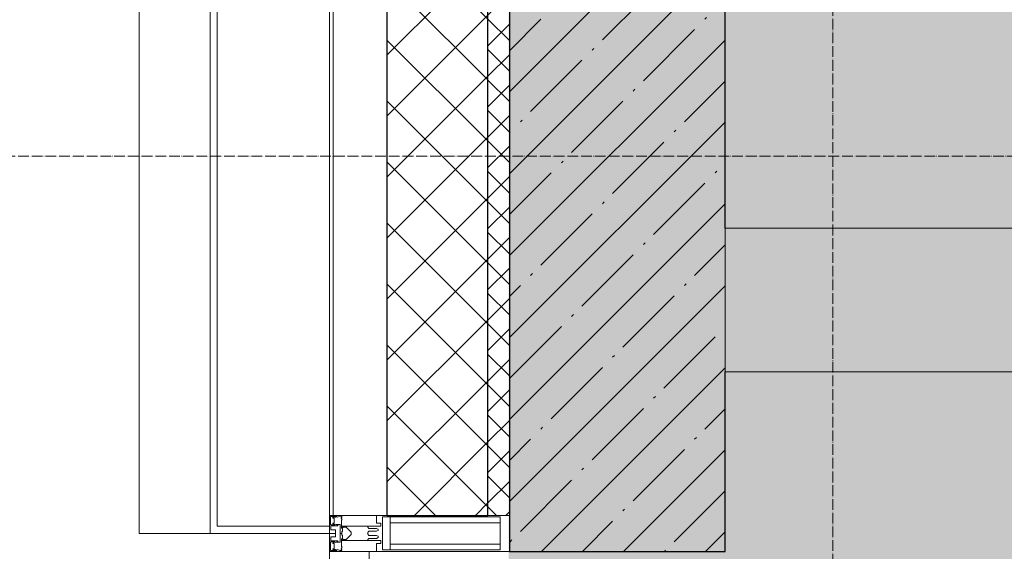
# Model space of a CAD drawing. Header units: millimetres. Extents: x -531352 to 178656, y -69521 to 326874.
# Tile 126 of 256: x -193434 to -192065, y 293187 to 293927. Entities that reach past the tile are written whole.
import ezdxf
from ezdxf import colors
from ezdxf.entities.mleader import LeaderData, LeaderLine
from ezdxf.math import Vec2, Vec3

# ---------------------------------------------------------------- set-up
doc = ezdxf.new("R2010")
doc.units = ezdxf.units.MM
doc.linetypes.add('-D1d1-15x02', pattern=[19, 15, -2, 0, -2])
for name, color, linetype, lineweight in [('_0', 7, 'Continuous', 13), ('A-COLS', 7, 'Continuous', 5), ('A-GLAZ-CURT', 8, 'Continuous', 5), ('A-GLAZ-CWMG', 8, 'Continuous', 5), ('A-WALL', 7, 'Continuous', 5), ('A-WALL-FNSH', 8, 'Continuous', 5), ('dim_pot', 183, 'Continuous', 9), ('I-WALL', 7, 'Continuous', 5), ('S-COLS', 7, 'Continuous', 5), ('S-GRID', 7, 'Continuous', 5), ('Элементы узлов', 7, 'Continuous', 5)]:
    doc.layers.add(name, color=color, linetype=linetype, lineweight=lineweight)
doc.styles.add('In tre', font='isocpeur.ttf', dxfattribs={"width": 0.8, "oblique": 10})

# ---------------------------------------------------------------- blocks, each defined once
blk = doc.blocks.new('System Panel - A_PAN_Glass-5023311-50_AS_M_L23')
at = {"layer": 'A-GLAZ-CURT'}
for p, q in [((910, 55), (-910, 55)), ((-910, 55), (-910, 0)), ((-910, 0), (910, 0))]:
    blk.add_line(p, q, dxfattribs=at)
blk = doc.blocks.new('Rectangular Mullion - 50Wx250H-2623690-50_AS_m_L23')
at = {"layer": 'Элементы узлов'}
for p, q in [((-25, 65.2), (-25, 250)), ((-25, 250), (0, 250)), ((25, 250), (0, 250)), ((25, 65.2), (25, 250)), ((-23, 237.3), (0, 237.3)), ((-23, 237.3), (-23, 73.6)), ((-14.9, 84), (-14.9, 237.3)), ((23, 237.3), (0, 237.3)), ((14.9, 84), (14.9, 237.3)), ((23, 237.3), (23, 73.6)), ((0, 84), (-23, 84)), ((0, 84), (23, 84)), ((-0.5, 73.6), (-23, 73.6)), ((-14, 71.3), (-14, 65.2)), ((-10, 71.3), (-14, 71.3)), ((-10, 53), (-10, 71.3)), ((0.5, 73.6), (23, 73.6)), ((10, 71.3), (14, 71.3)), ((10, 53), (10, 71.3)), ((14, 71.3), (14, 65.2)), ((-14, 65.2), (-25, 65.2)), ((-7, 65.2), (-5.9, 67.3)), ((-7, 65.2), (-7, 54.7)), ((-4.1, 67.3), (-5.9, 67.3)), ((-4.1, 67.3), (-2.9, 65.1)), ((-2.9, 65.1), (-2.9, 54.6)), ((4.1, 67.3), (2.9, 65.1)), ((2.9, 65.1), (2.9, 54.6)), ((4.1, 67.3), (5.9, 67.3)), ((7, 65.2), (5.9, 67.3)), ((7, 65.2), (7, 54.7)), ((14, 65.2), (25, 65.2)), ((-8.7, 53), (-10, 53)), ((-10, 53), (-10, 17)), ((-8.7, 53), (-7, 54.7)), ((-1.3, 53), (-2.9, 54.6)), ((0, 53), (-1.3, 53)), ((0, 53), (1.3, 53)), ((1.3, 53), (2.9, 54.6)), ((8.7, 53), (7, 54.7)), ((8.7, 53), (10, 53)), ((10, 53), (10, 17)), ((-8.5, 23), (-1.5, 30)), ((-1.5, 30), (0, 30)), ((1.5, 30), (0, 30)), ((8.5, 23), (1.5, 30)), ((-23.8, 14.6), (-25, 14.2)), ((-25, 0), (-25, 14.2)), ((-22.3, 17), (-23.8, 17)), ((-23.8, 17), (-23.8, 14.6)), ((-22.5, 10.6), (-23.8, 14.6)), ((-22.3, 17), (-22.3, 16)), ((-22.3, 16), (-21.3, 16)), ((-19, 17.6), (-21.3, 16)), ((-18.4, 16.6), (-19, 17.6)), ((-7.4, 16.6), (-18.4, 16.6)), ((-12.2, 9), (-12.2, 14.8)), ((-12.2, 14.8), (0, 14.8)), ((-10, 17), (-7.5, 17)), ((-8.5, 18.5), (-8.5, 23)), ((-7.5, 18.5), (-8.5, 18.5)), ((-7.5, 17), (-7.5, 18.5)), ((-7.4, 18), (-7.4, 16.6)), ((-2.6, 18), (-7.4, 18)), ((-2.6, 18), (-2.6, 16.8)), ((-2.6, 16.8), (0, 16.8)), ((2.6, 16.8), (0, 16.8)), ((0, 14.8), (0, 16.8)), ((0, 14.8), (0, 16.8)), ((12.2, 14.8), (0, 14.8)), ((2.6, 18), (2.6, 16.8)), ((2.6, 18), (7.4, 18)), ((7.4, 18), (7.4, 16.6)), ((7.4, 16.6), (18.4, 16.6)), ((7.5, 18.5), (8.5, 18.5)), ((7.5, 17), (7.5, 18.5)), ((10, 17), (7.5, 17)), ((8.5, 18.5), (8.5, 23)), ((12.2, 9), (12.2, 14.8)), ((18.4, 16.6), (19, 17.6)), ((19, 17.6), (21.3, 16)), ((22.3, 16), (21.3, 16)), ((22.3, 17), (22.3, 16)), ((22.3, 17), (23.8, 17)), ((22.5, 10.6), (23.8, 14.6)), ((23.8, 17), (23.8, 14.6)), ((23.8, 14.6), (25, 14.2)), ((25, 0), (25, 14.2)), ((-22.5, 10.6), (-23.7, 9.9)), ((-23.7, 1.3), (-23.7, 9.9)), ((-23.7, 1.3), (-11.8, 1.3)), ((-23.2, 10.2), (-22.5, 8)), ((-22.5, 8), (-22.5, 4.5)), ((-21.3, 4.5), (-22.5, 4.5)), ((-21.3, 4.5), (-21.3, 6.5)), ((-21.3, 6.5), (-14.2, 6.5)), ((-14.2, 6.5), (-14.2, 4.5)), ((-13.2, 4.5), (-14.2, 4.5)), ((-13.2, 4.5), (-12.2, 7.2)), ((-12.7, 7.6), (-11.3, 11.4)), ((-12.7, 7.6), (-11.8, 6.9)), ((-11.8, 1.3), (-11.8, 6.9)), ((-10.5, 11.2), (-11.3, 11.4)), ((-10.5, 1.5), (-10.5, 11.2)), ((-4.8, 1.5), (-10.5, 1.5)), ((0, 8), (-4.8, 8)), ((-4.8, 1.5), (-4.8, 8)), ((0, 0), (0, 8)), ((0, 8), (4.8, 8)), ((0, 0), (0, 8)), ((4.8, 1.5), (4.8, 8)), ((4.8, 1.5), (10.5, 1.5)), ((10.5, 11.2), (11.3, 11.4)), ((10.5, 1.5), (10.5, 11.2)), ((12.7, 7.6), (11.3, 11.4)), ((12.7, 7.6), (11.8, 6.9)), ((11.8, 1.3), (11.8, 6.9)), ((23.7, 1.3), (11.8, 1.3)), ((13.2, 4.5), (12.2, 7.2)), ((13.2, 4.5), (14.2, 4.5)), ((21.3, 6.5), (14.2, 6.5)), ((14.2, 6.5), (14.2, 4.5)), ((21.3, 4.5), (21.3, 6.5)), ((21.3, 4.5), (22.5, 4.5)), ((22.5, 10.6), (23.7, 9.9)), ((23.2, 10.2), (22.5, 8)), ((22.5, 8), (22.5, 4.5)), ((23.7, 1.3), (23.7, 9.9)), ((-25, 0), (0, 0)), ((25, 0), (0, 0))]:
    blk.add_line(p, q, dxfattribs=at)
for centre, start, end in [((-0.5, 73.1), 360, 90), ((0.5, 73.1), 90, 180)]:
    blk.add_arc(centre, 0.5, start, end, dxfattribs=at)
blk = doc.blocks.new('Rectangular Mullion - R_StandardFrame_50Wx250H-4037282-50_AS_M_L23')
at = {"layer": 'A-GLAZ-CWMG', "lineweight": 9}
for p, q in [((-25, -250), (-25, 0)), ((-25, 0), (25, 0)), ((25, 0), (25, -250)), ((25, -250), (-25, -250))]:
    blk.add_line(p, q, dxfattribs=at)
blk = doc.blocks.new('RST_AR_KMN_R22_B3_FCD_rvt-1-50_AS_M_L23')
at = {"layer": 'A-WALL'}
h = blk.add_hatch(dxfattribs=at)
h.set_pattern_fill('FP_7', color=256, style=0, pattern_type=2)
h.set_pattern_definition([(45, (0, 0), (-42.4264, 42.4264), []), (135, (0, 0), (-42.4264, -42.4264), [])])
h.paths.add_polyline_path([(-670, 7350), (-530, 7350), (-530, 8400), (-670, 8400), (-670, 7980.9)])
h = blk.add_hatch(dxfattribs=at)
h.set_pattern_fill('FP_6', color=256, style=0, pattern_type=2)
h.set_pattern_definition([(45, (0, 0), (-21.2132, 21.2132), []), (135, (0, 0), (-21.2132, -21.2132), [])])
h.paths.add_polyline_path([(-500, 7350), (-500, 8400), (-530, 8400), (-530, 7350)])
at = {"layer": 'A-COLS'}
for p in [(-1014.9, 8425), (-916.3, 7325)]:
    blk.add_line(p, (-1014.9, 7325), dxfattribs=at)
at = {"layer": 'A-COLS', "lineweight": 18}
for p, q in [((-916.3, 8425), (-916.3, 7325)), ((-906.3, 7335), (-906.3, 8415)), ((-750, 7335), (-906.3, 7335)), ((-750, 7325), (-750, 7335)), ((-916.3, 7325), (-750, 7325))]:
    blk.add_line(p, q, dxfattribs=at)
at = {"layer": 'A-WALL'}
for p, q in [((-745, 7350), (-745, 8400)), ((-500, 7350), (-500, 8400)), ((-745, 7350), (-670, 7350)), ((-530, 7350), (-500, 7350))]:
    blk.add_line(p, q, dxfattribs=at)
at = {"layer": 'A-WALL', "lineweight": 25}
for p, q in [((-670, 7350), (-670, 8400)), ((-530, 7350), (-530, 8400)), ((-670, 7350), (-530, 7350))]:
    blk.add_line(p, q, dxfattribs=at)
at = {"layer": 'A-WALL-FNSH'}
for p, q in [((-750, 8400), (-750, 7350)), ((-750, 7350), (-745, 7350))]:
    blk.add_line(p, q, dxfattribs=at)
at = {"layer": 'A-GLAZ-CURT', "lineweight": 5, "rotation": 269.9999999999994}
blk.add_blockref('System Panel - A_PAN_Glass-5023311-50_AS_M_L23', (-750, 6390), dxfattribs=at)
at = {"layer": 'A-GLAZ-CWMG', "lineweight": 5, "rotation": 269.9999999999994}
blk.add_blockref('Rectangular Mullion - 50Wx250H-2623690-50_AS_m_L23', (-750, 7325), dxfattribs=at)
at = {"layer": 'A-GLAZ-CWMG', "lineweight": 5, "extrusion": (0, 0, -1), "rotation": 270.0000000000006}
blk.add_blockref('Rectangular Mullion - R_StandardFrame_50Wx250H-4037282-50_AS_M_L23', (750, 7325), dxfattribs=at)

msp = doc.modelspace()

# ---------------------------------------------------------------- hatches: boundary and pattern name
at = {"layer": '_0', "transparency": 33554534}
h = msp.add_hatch(color=252, dxfattribs=at)
h.dxf.hatch_style = 1
h.paths.add_polyline_path([(-154802.1, 285385.8), (-192753.7, 285385.8), (-192753.7, 315337.4), (-154802.1, 315337.4)])
h.paths.add_polyline_path([(-161802.9, 295886.6), (-161802.9, 295486.6), (-161302.9, 295486.6), (-161302.9, 292636.6), (-163402.9, 292636.6), (-163402.9, 293836.6), (-183902.9, 293836.6), (-183902.9, 292636.6), (-186502.9, 292636.6), (-186502.9, 295036.6), (-186002.9, 295036.6), (-186002.9, 295886.6), (-183902.9, 295886.6), (-183902.9, 299936.6), (-179002.9, 299936.6), (-179002.9, 298436.6), (-177402.9, 298436.6), (-177402.9, 304836.6), (-185752.9, 304836.6), (-185752.9, 306636.6), (-185753.5, 306636.6), (-185753.5, 306836.6), (-183902.9, 306836.6), (-183902.9, 306886.6), (-163952.9, 306886.6), (-163952.9, 308636.6), (-160672.9, 308636.6), (-160672.9, 306636.6), (-161752.9, 306636.6), (-161752.9, 304836.6), (-169802.9, 304836.6), (-169802.9, 295886.6)], flags=16)
at = {"layer": 'I-WALL'}
h = msp.add_hatch(dxfattribs=at)
h.set_pattern_fill('FP_43', color=256, style=0, pattern_type=2)
h.set_pattern_definition([(45, (-192252.93, 285886.61), (-75.4342, 75.4342), [106.68, -17.78, 3.556, -17.78]), (45, (-192252.93, 285962), (-75.4342, 75.4342), []), (50, (-192252.93, 285886.61), (127.5292, -11.1576), [13.335, -146.685]), (355, (-192252.93, 285886.61), (-24.6697, 133.74), [10.668, -117.348]), (100.451, (-192242.31, 285885.68), (102.8597, 122.5818), [11.333, -124.663]), (46.184, (-192252.93, 285922.17), (189.7552, -29.4304), [20.002, -220.027]), (96.636, (-192237.12, 285919.72), (166.1822, 173.1996), [17, -186.995]), (351.184, (-192252.93, 285922.17), (166.184, 173.1976), [16.002, -176.022]), (21, (-192235.15, 285913.28), (106.1303, -71.586), [13.335, -146.685]), (326, (-192235.15, 285913.28), (43.2619, 128.9318), [10.668, -117.348]), (71.451, (-192226.31, 285907.32), (149.392, 57.345), [11.333, -124.663]), (37.5, (-192252.935, 285886.614), (2.16223, 59.18836), [3.353, -112.573, 3.353, -115.773, -117.792]), (37.5, (-192252.935, 285886.614), (2.16223, 59.18836), [-235.052, 3.353, -114.44]), (7.5, (-192252.935, 285886.614), (46.77386, 70.12615), [3.353, -64.567, 3.353, -109.906, -44.894]), (7.5, (-192252.935, 285886.614), (46.77386, 70.12615), [-181.178, 3.353, -41.542]), (327.5, (-192292.584, 285886.614), (94.91367, -4.0101), [3.353, -41.097, 3.353, -135.331, -184.023]), (327.5, (-192292.584, 285886.614), (94.91367, -4.0101), [-183.134, 3.353, -180.67]), (317.5, (-192310.36, 285886.61), (103.6906, 17.7988), [3.353, -54.432, 3.353, -88.748, -130.683]), (317.5, (-192310.36, 285886.61), (103.6906, 17.7988), [-149.885, 3.353, -127.33])])
h.paths.add_polyline_path([(-186502.9, 293436.6), (-186502.9, 293636.6), (-188052.9, 293636.6), (-188052.9, 293436.6), (-187098.8, 293436.6)])
h.paths.add_polyline_path([(-188352.9, 293436.6), (-188352.9, 293636.6), (-192452.9, 293636.6), (-192452.9, 293436.6), (-189413.7, 293436.6)])
at = {"layer": 'S-COLS'}
h = msp.add_hatch(dxfattribs=at)
h.set_pattern_fill('FP_1', color=256, style=0, pattern_type=2)
h.set_pattern_definition([(45, (-192252.935, 285886.614), (-57.0246, 57.0246), []), (45, (-192195.91, 285886.614), (-57.0246, 57.0246), [100.806, -20.161, 3.353, -16.808])])
h.paths.add_polyline_path([(-192752.9, 293186.6), (-192452.9, 293186.6), (-192452.9, 294286.6), (-192752.9, 294286.6), (-192752.9, 293867.5)])

# ---------------------------------------------------------------- linework, layer by layer
at = {"layer": 'A-WALL', "lineweight": 9}
for p, q in [((-188352.9, 293636.6), (-192452.9, 293636.6)), ((-192452.9, 293436.6), (-188352.9, 293436.6))]:
    msp.add_line(p, q, dxfattribs=at)
at = {"layer": 'A-WALL'}
msp.add_line((-192452.9, 293636.6), (-192452.9, 293436.6), dxfattribs=at)
at = {"layer": 'S-COLS', "lineweight": 25}
for p, q in [((-192752.9, 294286.6), (-192752.9, 293186.6)), ((-192452.9, 293636.6), (-192452.9, 294286.6)), ((-192452.9, 293186.6), (-192452.9, 293436.6)), ((-192752.9, 293186.6), (-192452.9, 293186.6))]:
    msp.add_line(p, q, dxfattribs=at)
at = {"layer": 'S-COLS'}
msp.add_line((-192452.9, 293436.6), (-192452.9, 293636.6), dxfattribs=at)
at = {"layer": 'S-GRID', "linetype": '-D1d1-15x02'}
for p, q in [((-192302.9, 283140.5), (-192302.9, 316532)), ((-195212.6, 293736.6), (-153233, 293736.6))]:
    msp.add_line(p, q, dxfattribs=at)

# ---------------------------------------------------------------- block references
at = {"lineweight": 5}
msp.add_blockref('RST_AR_KMN_R22_B3_FCD_rvt-1-50_AS_M_L23', (-192252.9, 285886.6), dxfattribs=at)

# ---------------------------------------------------------------- next in the draw order: leaders
at = {"layer": 'dim_pot', "color": 0, "linetype": 'ByBlock'}
ml = msp.add_multileader_mtext('Standard', dxfattribs=at)
ml.set_content('Подвесной потолок ГКЛ', style='In tre')
ml.set_leader_properties()
ml.build(insert=Vec2(0, 0))
ml.multileader.update_dxf_attribs({"text_left_attachment_type": 6, "text_right_attachment_type": 6, "dogleg_length": 1, "arrow_head_size": 0, "scale": 50})
ctx = ml.context
ctx.base_point, ctx.scale, ctx.char_height, ctx.arrow_head_size, ctx.landing_gap_size, ctx.plane_origin = Vec3(-108245.6, 292512.3), 50, 200, 0, 4.5, Vec3(-117184.3, 297352.2)
ctx.left_attachment, ctx.right_attachment, ctx.text_align_type = 6, 6, 2
notes = []
notes.append((ctx, [(0, (1, 1, 0), (-108295.6, 292512.3), (1, 0), 50, [(1, [(-109124.6, 296149.9)], 0, [])])]))
ctx.mtext.insert, ctx.mtext.width, ctx.mtext.defined_height, ctx.mtext.alignment, ctx.mtext.flow_direction = Vec3(-105853.8, 292752.3), 2609.327, 696.6, 3, 5
ctx.mtext.has_bg_fill, ctx.mtext.bg_color, ctx.mtext.bg_scale_factor, ctx.mtext.bg_transparency, ctx.mtext.use_window_bg_color = 1, -1027028792, 1.5, 0, 1
for ctx, leaders in notes:
    for number, flags, end, landing, length, lines in leaders:
        leader = LeaderData()
        leader.index, (leader.has_last_leader_line, leader.has_dogleg_vector, leader.attachment_direction) = number, flags
        leader.last_leader_point, leader.dogleg_vector, leader.dogleg_length = Vec3(end), Vec3(landing), length
        for number, points, colour, breaks in lines:
            line = LeaderLine()
            line.index, line.vertices, line.color, line.breaks = number, Vec3.list(points), colors.encode_raw_color(colour), breaks
            leader.lines.append(line)
        ctx.leaders.append(leader)

# ---------------------------------------------------------------- next in the draw order: leaders
ml = msp.add_multileader_mtext('Standard', dxfattribs=at)
ml.set_content('Лючок 500х500 для обслуживания модулей управления клапанами, расположение уточнить по месту', style='In tre')
ml.set_leader_properties()
ml.build(insert=Vec2(0, 0))
ml.multileader.update_dxf_attribs({"text_left_attachment_type": 6, "text_right_attachment_type": 6, "dogleg_length": 1, "arrow_head_size": 0, "scale": 50})
ctx = ml.context
ctx.base_point, ctx.scale, ctx.char_height, ctx.arrow_head_size, ctx.landing_gap_size, ctx.plane_origin = Vec3(-114693.5, 292231.1), 50, 200, 0, 4.5, Vec3(-111328.5, 297348.5)
ctx.left_attachment, ctx.right_attachment, ctx.text_align_type = 6, 6, 2
notes = []
notes.append((ctx, [(1, (1, 1, 0), (-111116.8, 292231.1), (-1, 0), 50, [(1, [(-110235.4, 296136.6)], 0, [])])]))
ctx.mtext.insert, ctx.mtext.width, ctx.mtext.defined_height, ctx.mtext.alignment, ctx.mtext.flow_direction = Vec3(-111171.3, 292491.1), 3637.528, 407.5, 3, 5
ctx.mtext.has_bg_fill, ctx.mtext.bg_color, ctx.mtext.bg_scale_factor, ctx.mtext.bg_transparency, ctx.mtext.use_window_bg_color = 1, -1027028792, 1.5, 0, 1
for ctx, leaders in notes:
    for number, flags, end, landing, length, lines in leaders:
        leader = LeaderData()
        leader.index, (leader.has_last_leader_line, leader.has_dogleg_vector, leader.attachment_direction) = number, flags
        leader.last_leader_point, leader.dogleg_vector, leader.dogleg_length = Vec3(end), Vec3(landing), length
        for number, points, colour, breaks in lines:
            line = LeaderLine()
            line.index, line.vertices, line.color, line.breaks = number, Vec3.list(points), colors.encode_raw_color(colour), breaks
            leader.lines.append(line)
        ctx.leaders.append(leader)

# ---------------------------------------------------------------- next in the draw order: leaders
ml = msp.add_multileader_mtext('Standard', dxfattribs=at)
ml.set_content('Подвесной потолок ГКЛ', style='In tre')
ml.set_leader_properties()
ml.build(insert=Vec2(0, 0))
ml.multileader.update_dxf_attribs({"text_left_attachment_type": 6, "text_right_attachment_type": 6, "dogleg_length": 1, "arrow_head_size": 0, "scale": 50})
ctx = ml.context
ctx.base_point, ctx.scale, ctx.char_height, ctx.arrow_head_size, ctx.landing_gap_size, ctx.plane_origin = Vec3(-172363.3, 292512.3), 50, 200, 0, 4.5, Vec3(-181302, 297352.2)
ctx.left_attachment, ctx.right_attachment, ctx.text_align_type = 6, 6, 2
notes = []
notes.append((ctx, [(0, (1, 1, 0), (-172413.3, 292512.3), (1, 0), 50, [(1, [(-173242.3, 296149.9)], 0, [])])]))
ctx.mtext.insert, ctx.mtext.width, ctx.mtext.defined_height, ctx.mtext.alignment, ctx.mtext.flow_direction = Vec3(-169971.5, 292752.3), 2609.327, 696.6, 3, 5
ctx.mtext.has_bg_fill, ctx.mtext.bg_color, ctx.mtext.bg_scale_factor, ctx.mtext.bg_transparency, ctx.mtext.use_window_bg_color = 1, -1027028792, 1.5, 0, 1
for ctx, leaders in notes:
    for number, flags, end, landing, length, lines in leaders:
        leader = LeaderData()
        leader.index, (leader.has_last_leader_line, leader.has_dogleg_vector, leader.attachment_direction) = number, flags
        leader.last_leader_point, leader.dogleg_vector, leader.dogleg_length = Vec3(end), Vec3(landing), length
        for number, points, colour, breaks in lines:
            line = LeaderLine()
            line.index, line.vertices, line.color, line.breaks = number, Vec3.list(points), colors.encode_raw_color(colour), breaks
            leader.lines.append(line)
        ctx.leaders.append(leader)

# ---------------------------------------------------------------- next in the draw order: leaders
ml = msp.add_multileader_mtext('Standard', dxfattribs=at)
ml.set_content('Лючок 500х500 для обслуживания модулей управления клапанами, расположение уточнить по месту', style='In tre')
ml.set_leader_properties()
ml.build(insert=Vec2(0, 0))
ml.multileader.update_dxf_attribs({"text_left_attachment_type": 6, "text_right_attachment_type": 6, "dogleg_length": 1, "arrow_head_size": 0, "scale": 50})
ctx = ml.context
ctx.base_point, ctx.scale, ctx.char_height, ctx.arrow_head_size, ctx.landing_gap_size, ctx.plane_origin = Vec3(-178811.2, 292231.1), 50, 200, 0, 4.5, Vec3(-175446.2, 297348.5)
ctx.left_attachment, ctx.right_attachment, ctx.text_align_type = 6, 6, 2
notes = []
notes.append((ctx, [(1, (1, 1, 0), (-175234.5, 292231.1), (-1, 0), 50, [(1, [(-174353.1, 296136.6)], 0, [])])]))
ctx.mtext.insert, ctx.mtext.width, ctx.mtext.defined_height, ctx.mtext.alignment, ctx.mtext.flow_direction = Vec3(-175289, 292491.1), 3637.528, 407.5, 3, 5
ctx.mtext.has_bg_fill, ctx.mtext.bg_color, ctx.mtext.bg_scale_factor, ctx.mtext.bg_transparency, ctx.mtext.use_window_bg_color = 1, -1027028792, 1.5, 0, 1
for ctx, leaders in notes:
    for number, flags, end, landing, length, lines in leaders:
        leader = LeaderData()
        leader.index, (leader.has_last_leader_line, leader.has_dogleg_vector, leader.attachment_direction) = number, flags
        leader.last_leader_point, leader.dogleg_vector, leader.dogleg_length = Vec3(end), Vec3(landing), length
        for number, points, colour, breaks in lines:
            line = LeaderLine()
            line.index, line.vertices, line.color, line.breaks = number, Vec3.list(points), colors.encode_raw_color(colour), breaks
            leader.lines.append(line)
        ctx.leaders.append(leader)

doc.saveas('drawing.dxf')
